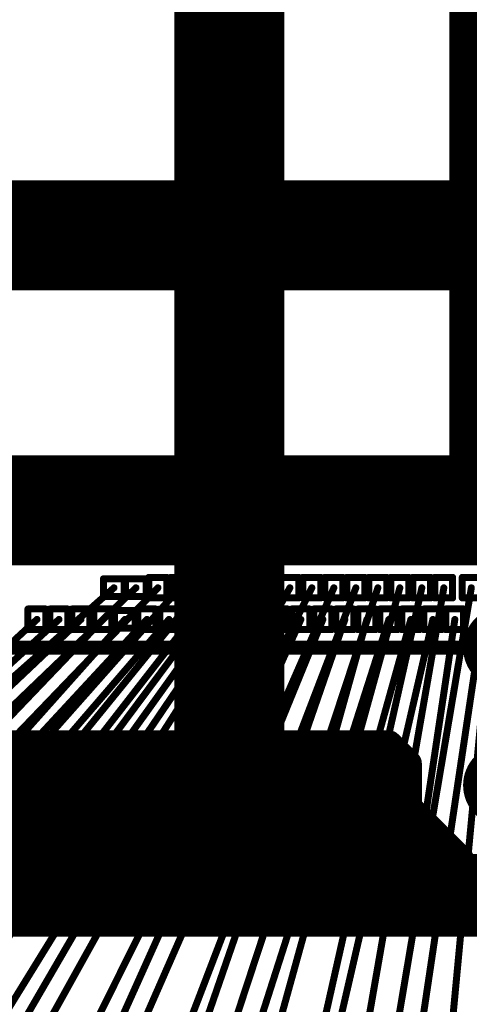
# Model space of a CAD drawing. Header units: millimetres. Extents: x -20 to 67, y -24 to 74.9.
# Tile 6 of 37: x -1.8 to -0.1, y -3.8 to -0.2. Entities that reach past the tile are written whole.
import ezdxf

# ---------------------------------------------------------------- set-up
doc = ezdxf.new("R2010")
doc.units = ezdxf.units.MM
doc.header["$LTSCALE"] = 0.2
doc.header["$MEASUREMENT"] = 0
doc.layers.get('0').update_dxf_attribs({"color": 6, "plot": 0})
for name, color, linetype in [('Cu1', 5, 'Continuous'), ('Die5', 7, 'Continuous'), ('Sbp1', 5, 'Continuous'), ('Wire1', 96, 'Continuous'), ('Wire2', 1, 'Continuous')]:
    doc.layers.add(name, color=color, linetype=linetype)

# ---------------------------------------------------------------- blocks, each defined once
blk = doc.blocks.new('ROUND_25')
at = {"const_width": 0.15}
blk.add_lwpolyline([(-0.075, 0, 1), (0.075, 0, 1)], format="xyb", close=True, dxfattribs=at)
blk = doc.blocks.new('ROUND_19')
at = {"const_width": 0.025}
blk.add_lwpolyline([(-0.0125, 0, 1), (0.0125, 0, 1)], format="xyb", close=True, dxfattribs=at)
blk = doc.blocks.new('ROUND_24')
at = {"const_width": 0.05}
blk.add_lwpolyline([(-0.025, 0, 1), (0.025, 0, 1)], format="xyb", close=True, dxfattribs=at)
blk = doc.blocks.new('ROUND_27')
at = {"const_width": 0.2}
blk.add_lwpolyline([(-0.1, 0, 1), (0.1, 0, 1)], format="xyb", close=True, dxfattribs=at)
blk = doc.blocks.new('ROUND_28')
at = {"const_width": 0.1}
blk.add_lwpolyline([(-0.05, 0, 1), (0.05, 0, 1)], format="xyb", close=True, dxfattribs=at)
blk = doc.blocks.new('ROUND_11')
at = {"const_width": 0.0127}
blk.add_lwpolyline([(-0.00635, 0, 1), (0.00635, 0, 1)], format="xyb", close=True, dxfattribs=at)

msp = doc.modelspace()

# ---------------------------------------------------------------- linework, layer by layer
at = {"layer": 'Cu1'}
for points, const_width in [([(-1, -3), (-1, 3)], 0.4), ([(0, -2), (0, 3)], 0.4), ([(-3, -1), (3, -1)], 0.4), ([(-3, -2), (3, -2)], 0.4), ([(-2.75, -2.85), (-0.421, -2.85)], 0.1), ([(-2.75, -2.85), (-0.421, -2.85)], 0.1), ([(-1.75, -3.25), (-1.75, -2.85)], 0.1), ([(-1.65, -3.25), (-1.65, -2.85)], 0.1), ([(-1.55, -3.25), (-1.55, -2.85)], 0.1), ([(-1.45, -3.25), (-1.45, -2.85)], 0.1), ([(-1.35, -3.25), (-1.35, -2.85)], 0.1), ([(-1.25, -3.25), (-1.25, -2.85)], 0.1), ([(-1.15, -3.25), (-1.15, -2.85)], 0.1), ([(-1.05, -3.25), (-1.05, -2.85)], 0.1), ([(-0.95, -3.25), (-0.95, -2.85)], 0.1), ([(-0.85, -3.25), (-0.85, -2.85)], 0.1), ([(-0.75, -3.25), (-0.75, -2.85)], 0.1), ([(-0.65, -3.25), (-0.65, -2.85)], 0.1), ([(-0.55, -3.25), (-0.55, -2.85)], 0.1), ([(-0.45, -3.25), (-0.45, -2.85)], 0.1), ([(-0.421, -2.85), (-0.35, -2.921)], 0.1), ([(-0.35, -2.921), (-0.35, -3.25)], 0.1), ([(-2.75, -2.95), (-0.35, -2.95)], 0.1), ([(-0.2, -3.3), (-0.45, -3.05)], 0.2), ([(-2.75, -3.05), (-0.35, -3.05)], 0.1), ([(-2.75, -3.15), (-0.35, -3.15)], 0.1), ([(-0.35, -3.25), (-2.75, -3.25)], 0.1), ([(-3, -3.4), (-0.3, -3.4)], 0.3), ([(-0.3, -3.4), (0.3, -3.4)], 0.3), ([(-1.661, -3.464), (-1.58, -3.337)], 0.05), ([(-1.354, -3.468), (-1.287, -3.333)], 0.05), ([(-1.099, -3.47), (-1.042, -3.331)], 0.05), ([(-0.801, -3.473), (-0.76, -3.328)], 0.05), ([(-0.641, -3.473), (-0.6, -3.328)], 0.05), ([(-0.342, -3.475), (-0.319, -3.326)], 0.05)]:
    msp.add_lwpolyline(points, dxfattribs=dict(at, const_width=const_width))
at = {"layer": 'Die5'}
for points, const_width in [([(-1.458, -2.249), (-1.458, -2.314)], 0.0254), ([(-1.383, -2.249), (-1.458, -2.249)], 0.0254), ([(-1.383, -2.314), (-1.383, -2.249)], 0.0254), ([(-1.378, -2.249), (-1.378, -2.314)], 0.0254), ([(-1.303, -2.249), (-1.378, -2.249)], 0.0254), ([(-1.303, -2.314), (-1.303, -2.249)], 0.0254), ([(-1.293, -2.244), (-1.293, -2.319)], 0.0254), ([(-1.228, -2.244), (-1.293, -2.244)], 0.0254), ([(-1.228, -2.319), (-1.228, -2.244)], 0.0254), ([(-1.213, -2.244), (-1.213, -2.319)], 0.0254), ([(-1.148, -2.244), (-1.213, -2.244)], 0.0254), ([(-1.148, -2.319), (-1.148, -2.244)], 0.0254), ([(-1.133, -2.244), (-1.133, -2.319)], 0.0254), ([(-1.068, -2.244), (-1.133, -2.244)], 0.0254), ([(-1.068, -2.319), (-1.068, -2.244)], 0.0254), ([(-1.053, -2.244), (-1.053, -2.319)], 0.0254), ([(-0.988, -2.244), (-1.053, -2.244)], 0.0254), ([(-0.988, -2.319), (-0.988, -2.244)], 0.0254), ([(-0.973, -2.244), (-0.973, -2.319)], 0.0254), ([(-0.908, -2.244), (-0.973, -2.244)], 0.0254), ([(-0.908, -2.319), (-0.908, -2.244)], 0.0254), ([(-0.893, -2.244), (-0.893, -2.319)], 0.0254), ([(-0.828, -2.244), (-0.893, -2.244)], 0.0254), ([(-0.828, -2.319), (-0.828, -2.244)], 0.0254), ([(-0.813, -2.244), (-0.813, -2.319)], 0.0254), ([(-0.748, -2.244), (-0.813, -2.244)], 0.0254), ([(-0.748, -2.319), (-0.748, -2.244)], 0.0254), ([(-0.733, -2.244), (-0.733, -2.319)], 0.0254), ([(-0.668, -2.244), (-0.733, -2.244)], 0.0254), ([(-0.668, -2.319), (-0.668, -2.244)], 0.0254), ([(-0.653, -2.244), (-0.653, -2.319)], 0.0254), ([(-0.588, -2.244), (-0.653, -2.244)], 0.0254), ([(-0.588, -2.319), (-0.588, -2.244)], 0.0254), ([(-0.573, -2.244), (-0.573, -2.319)], 0.0254), ([(-0.508, -2.244), (-0.573, -2.244)], 0.0254), ([(-0.508, -2.319), (-0.508, -2.244)], 0.0254), ([(-0.493, -2.244), (-0.493, -2.319)], 0.0254), ([(-0.428, -2.244), (-0.493, -2.244)], 0.0254), ([(-0.428, -2.319), (-0.428, -2.244)], 0.0254), ([(-0.413, -2.244), (-0.413, -2.319)], 0.0254), ([(-0.348, -2.244), (-0.413, -2.244)], 0.0254), ([(-0.348, -2.319), (-0.348, -2.244)], 0.0254), ([(-0.333, -2.244), (-0.333, -2.319)], 0.0254), ([(-0.268, -2.244), (-0.333, -2.244)], 0.0254), ([(-0.268, -2.319), (-0.268, -2.244)], 0.0254), ([(-0.253, -2.244), (-0.253, -2.319)], 0.0254), ([(-0.188, -2.244), (-0.253, -2.244)], 0.0254), ([(-0.188, -2.319), (-0.188, -2.244)], 0.0254), ([(-0.153, -2.244), (-0.153, -2.319)], 0.0254), ([(-0.088, -2.244), (-0.153, -2.244)], 0.0254), ([(-1.458, -2.314), (-1.383, -2.314)], 0.0254), ([(-1.378, -2.314), (-1.303, -2.314)], 0.0254), ([(-1.293, -2.319), (-1.228, -2.319)], 0.0254), ([(-1.213, -2.319), (-1.148, -2.319)], 0.0254), ([(-1.133, -2.319), (-1.068, -2.319)], 0.0254), ([(-1.053, -2.319), (-0.988, -2.319)], 0.0254), ([(-0.973, -2.319), (-0.908, -2.319)], 0.0254), ([(-0.893, -2.319), (-0.828, -2.319)], 0.0254), ([(-0.813, -2.319), (-0.748, -2.319)], 0.0254), ([(-0.733, -2.319), (-0.668, -2.319)], 0.0254), ([(-0.653, -2.319), (-0.588, -2.319)], 0.0254), ([(-0.573, -2.319), (-0.508, -2.319)], 0.0254), ([(-0.493, -2.319), (-0.428, -2.319)], 0.0254), ([(-0.413, -2.319), (-0.348, -2.319)], 0.0254), ([(-0.333, -2.319), (-0.268, -2.319)], 0.0254), ([(-0.253, -2.319), (-0.188, -2.319)], 0.0254), ([(-0.153, -2.319), (-0.088, -2.319)], 0.0254), ([(-1.733, -2.359), (-1.733, -2.434)], 0.0254), ([(-1.668, -2.359), (-1.733, -2.359)], 0.0254), ([(-1.668, -2.434), (-1.668, -2.359)], 0.0254), ([(-1.653, -2.359), (-1.653, -2.434)], 0.0254), ([(-1.588, -2.359), (-1.653, -2.359)], 0.0254), ([(-1.588, -2.434), (-1.588, -2.359)], 0.0254), ([(-1.573, -2.359), (-1.573, -2.434)], 0.0254), ([(-1.508, -2.359), (-1.573, -2.359)], 0.0254), ([(-1.508, -2.434), (-1.508, -2.359)], 0.0254), ([(-1.493, -2.359), (-1.493, -2.434)], 0.0254), ([(-1.428, -2.359), (-1.493, -2.359)], 0.0254), ([(-1.428, -2.434), (-1.428, -2.359)], 0.0254), ([(-1.418, -2.364), (-1.418, -2.429)], 0.0254), ([(-1.343, -2.364), (-1.418, -2.364)], 0.0254), ([(-1.343, -2.429), (-1.343, -2.364)], 0.0254), ([(-1.333, -2.359), (-1.333, -2.434)], 0.0254), ([(-1.268, -2.359), (-1.333, -2.359)], 0.0254), ([(-1.268, -2.434), (-1.268, -2.359)], 0.0254), ([(-1.253, -2.359), (-1.253, -2.434)], 0.0254), ([(-1.188, -2.359), (-1.253, -2.359)], 0.0254), ([(-1.188, -2.434), (-1.188, -2.359)], 0.0254), ([(-1.173, -2.359), (-1.173, -2.434)], 0.0254), ([(-1.108, -2.359), (-1.173, -2.359)], 0.0254), ([(-1.108, -2.434), (-1.108, -2.359)], 0.0254), ([(-1.093, -2.359), (-1.093, -2.434)], 0.0254), ([(-1.028, -2.359), (-1.093, -2.359)], 0.0254), ([(-1.028, -2.434), (-1.028, -2.359)], 0.0254), ([(-1.013, -2.359), (-1.013, -2.434)], 0.0254), ([(-0.948, -2.359), (-1.013, -2.359)], 0.0254), ([(-0.948, -2.434), (-0.948, -2.359)], 0.0254), ([(-0.933, -2.359), (-0.933, -2.434)], 0.0254), ([(-0.868, -2.359), (-0.933, -2.359)], 0.0254), ([(-0.868, -2.434), (-0.868, -2.359)], 0.0254), ([(-0.853, -2.359), (-0.853, -2.434)], 0.0254), ([(-0.788, -2.359), (-0.853, -2.359)], 0.0254), ([(-0.788, -2.434), (-0.788, -2.359)], 0.0254), ([(-0.773, -2.359), (-0.773, -2.434)], 0.0254), ([(-0.708, -2.359), (-0.773, -2.359)], 0.0254), ([(-0.708, -2.434), (-0.708, -2.359)], 0.0254), ([(-0.693, -2.359), (-0.693, -2.434)], 0.0254), ([(-0.628, -2.359), (-0.693, -2.359)], 0.0254), ([(-0.628, -2.434), (-0.628, -2.359)], 0.0254), ([(-0.613, -2.359), (-0.613, -2.434)], 0.0254), ([(-0.548, -2.359), (-0.613, -2.359)], 0.0254), ([(-0.548, -2.434), (-0.548, -2.359)], 0.0254), ([(-0.533, -2.359), (-0.533, -2.434)], 0.0254), ([(-0.468, -2.359), (-0.533, -2.359)], 0.0254), ([(-0.468, -2.434), (-0.468, -2.359)], 0.0254), ([(-0.453, -2.359), (-0.453, -2.434)], 0.0254), ([(-0.388, -2.359), (-0.453, -2.359)], 0.0254), ([(-0.388, -2.434), (-0.388, -2.359)], 0.0254), ([(-0.373, -2.359), (-0.373, -2.434)], 0.0254), ([(-0.308, -2.359), (-0.373, -2.359)], 0.0254), ([(-0.308, -2.434), (-0.308, -2.359)], 0.0254), ([(-0.293, -2.359), (-0.293, -2.434)], 0.0254), ([(-0.228, -2.359), (-0.293, -2.359)], 0.0254), ([(-0.228, -2.434), (-0.228, -2.359)], 0.0254), ([(-0.213, -2.359), (-0.213, -2.434)], 0.0254), ([(-0.148, -2.359), (-0.213, -2.359)], 0.0254), ([(-0.148, -2.434), (-0.148, -2.359)], 0.0254), ([(-1.733, -2.434), (-1.668, -2.434)], 0.0254), ([(-1.653, -2.434), (-1.588, -2.434)], 0.0254), ([(-1.573, -2.434), (-1.508, -2.434)], 0.0254), ([(-1.493, -2.434), (-1.428, -2.434)], 0.0254), ([(-1.418, -2.429), (-1.343, -2.429)], 0.0254), ([(-1.333, -2.434), (-1.268, -2.434)], 0.0254), ([(-1.253, -2.434), (-1.188, -2.434)], 0.0254), ([(-1.173, -2.434), (-1.108, -2.434)], 0.0254), ([(-1.093, -2.434), (-1.028, -2.434)], 0.0254), ([(-1.013, -2.434), (-0.948, -2.434)], 0.0254), ([(-0.933, -2.434), (-0.868, -2.434)], 0.0254), ([(-0.853, -2.434), (-0.788, -2.434)], 0.0254), ([(-0.773, -2.434), (-0.708, -2.434)], 0.0254), ([(-0.693, -2.434), (-0.628, -2.434)], 0.0254), ([(-0.613, -2.434), (-0.548, -2.434)], 0.0254), ([(-0.533, -2.434), (-0.468, -2.434)], 0.0254), ([(-0.453, -2.434), (-0.388, -2.434)], 0.0254), ([(-0.373, -2.434), (-0.308, -2.434)], 0.0254), ([(-0.293, -2.434), (-0.228, -2.434)], 0.0254), ([(-0.213, -2.434), (-0.148, -2.434)], 0.0254), ([(2.5, -2.5), (-2.5, -2.5)], 0.0508)]:
    msp.add_lwpolyline(points, dxfattribs=dict(at, const_width=const_width))
at = {"layer": 'Sbp1'}
for points, const_width in [([(-1, -3), (-1, 3)], 0.4), ([(0, -2), (0, 3)], 0.4), ([(-3, -1), (3, -1)], 0.4), ([(-3, -2), (3, -2)], 0.4), ([(-2.75, -2.85), (-0.421, -2.85)], 0.1), ([(-2.75, -2.85), (-0.421, -2.85)], 0.1), ([(-1.75, -3.25), (-1.75, -2.85)], 0.1), ([(-1.65, -3.25), (-1.65, -2.85)], 0.1), ([(-1.55, -3.25), (-1.55, -2.85)], 0.1), ([(-1.45, -3.25), (-1.45, -2.85)], 0.1), ([(-1.35, -3.25), (-1.35, -2.85)], 0.1), ([(-1.25, -3.25), (-1.25, -2.85)], 0.1), ([(-1.15, -3.25), (-1.15, -2.85)], 0.1), ([(-1.05, -3.25), (-1.05, -2.85)], 0.1), ([(-0.95, -3.25), (-0.95, -2.85)], 0.1), ([(-0.85, -3.25), (-0.85, -2.85)], 0.1), ([(-0.75, -3.25), (-0.75, -2.85)], 0.1), ([(-0.65, -3.25), (-0.65, -2.85)], 0.1), ([(-0.55, -3.25), (-0.55, -2.85)], 0.1), ([(-0.45, -3.25), (-0.45, -2.85)], 0.1), ([(-0.421, -2.85), (-0.35, -2.921)], 0.1), ([(-0.35, -2.921), (-0.35, -3.25)], 0.1), ([(-2.75, -2.95), (-0.35, -2.95)], 0.1), ([(-0.2, -3.3), (-0.45, -3.05)], 0.2), ([(-2.75, -3.05), (-0.35, -3.05)], 0.1), ([(-2.75, -3.15), (-0.35, -3.15)], 0.1), ([(-0.35, -3.25), (-2.75, -3.25)], 0.1), ([(-3, -3.4), (-0.3, -3.4)], 0.3), ([(-0.3, -3.4), (0.3, -3.4)], 0.3), ([(-1.661, -3.464), (-1.58, -3.337)], 0.05), ([(-1.354, -3.468), (-1.287, -3.333)], 0.05), ([(-1.099, -3.47), (-1.042, -3.331)], 0.05), ([(-0.801, -3.473), (-0.76, -3.328)], 0.05), ([(-0.641, -3.473), (-0.6, -3.328)], 0.05), ([(-0.342, -3.475), (-0.319, -3.326)], 0.05)]:
    msp.add_lwpolyline(points, dxfattribs=dict(at, const_width=const_width))
at = {"layer": 'Wire1', "const_width": 0.0254}
for points in [[(-1.54, -2.397), (-4.127, -4.84)], [(-1.7, -2.397), (-3.559, -4.106)], [(-1.22, -2.397), (-3.446, -4.98)], [(-1.38, -2.397), (-3.006, -4.22)], [(-1.62, -2.397), (-2.72, -3.4)], [(-0.9, -2.397), (-2.491, -5.134)], [(-1.06, -2.397), (-2.436, -4.317)], [(-1.46, -2.397), (-2.42, -3.4)], [(-1.3, -2.397), (-2.23, -3.4)], [(-1.14, -2.397), (-1.92, -3.4)], [(-0.74, -2.397), (-1.649, -4.417)], [(-0.98, -2.397), (-1.62, -3.4)], [(-0.58, -2.397), (-1.562, -5.235)], [(-0.82, -2.397), (-1.32, -3.4)], [(-0.42, -2.397), (-1.083, -4.464)], [(-0.66, -2.397), (-1.07, -3.4)], [(-0.5, -2.397), (-0.78, -3.4)], [(-0.26, -2.397), (-0.743, -4.484)], [(-0.34, -2.397), (-0.62, -3.4)], [(-0.08, -2.397), (-0.512, -5.294)], [(-0.18, -2.397), (-0.33, -3.4)]]:
    msp.add_lwpolyline(points, dxfattribs=at)
at = {"layer": 'Wire2', "const_width": 0.0254}
for points in [[(-1.42, -2.282), (-4.813, -5.287)], [(-1.34, -2.282), (-4.558, -5.368)], [(-1.26, -2.282), (-4.302, -5.444)], [(-1.18, -2.282), (-4.045, -5.515)], [(-1.1, -2.282), (-3.786, -5.583)], [(-1.02, -2.282), (-3.526, -5.646)], [(-0.94, -2.282), (-3.265, -5.704)], [(-0.86, -2.282), (-3.004, -5.758)], [(-0.78, -2.282), (-2.741, -5.807)], [(-0.7, -2.282), (-2.478, -5.852)], [(-0.62, -2.282), (-2.204, -5.893)], [(-0.54, -2.282), (-1.938, -5.929)], [(-0.46, -2.282), (-1.673, -5.96)], [(-0.38, -2.282), (-1.406, -5.986)], [(-0.3, -2.282), (-1.14, -6.008)], [(-0.22, -2.282), (-0.873, -6.025)], [(-0.12, -2.282), (-0.494, -4.493)], [(-0.04, -2.282), (-0.249, -4.499)]]:
    msp.add_lwpolyline(points, dxfattribs=at)

# ---------------------------------------------------------------- block references
at = {"layer": 'Cu1'}
for name, p in [('ROUND_25', (-1, -1)), ('ROUND_25', (0, -1)), ('ROUND_27', (0, -2)), ('ROUND_25', (-1, -2)), ('ROUND_25', (0, -2)), ('ROUND_25', (0, -2.5)), ('ROUND_24', (-1.75, -2.85)), ('ROUND_24', (-1.65, -2.85)), ('ROUND_24', (-1.55, -2.85)), ('ROUND_24', (-1.45, -2.85)), ('ROUND_24', (-1.35, -2.85)), ('ROUND_24', (-1.25, -2.85)), ('ROUND_24', (-1.15, -2.85)), ('ROUND_27', (-1, -3)), ('ROUND_24', (-1.05, -2.85)), ('ROUND_24', (-0.95, -2.85)), ('ROUND_24', (-0.85, -2.85)), ('ROUND_24', (-0.75, -2.85)), ('ROUND_24', (-0.65, -2.85)), ('ROUND_24', (-0.55, -2.85)), ('ROUND_24', (-0.45, -2.85)), ('ROUND_24', (-0.421, -2.85)), ('ROUND_24', (-0.421, -2.85)), ('ROUND_25', (-1, -3)), ('ROUND_25', (0, -3)), ('ROUND_24', (-0.35, -2.921)), ('ROUND_24', (-0.35, -2.95)), ('ROUND_28', (-0.45, -3.05)), ('ROUND_24', (-0.35, -3.05)), ('ROUND_24', (-0.35, -3.15)), ('ROUND_24', (-1.75, -3.25)), ('ROUND_24', (-1.65, -3.25)), ('ROUND_24', (-1.55, -3.25)), ('ROUND_24', (-1.45, -3.25)), ('ROUND_24', (-1.35, -3.25)), ('ROUND_24', (-1.25, -3.25)), ('ROUND_24', (-1.15, -3.25)), ('ROUND_24', (-1.05, -3.25)), ('ROUND_24', (-0.95, -3.25)), ('ROUND_24', (-0.85, -3.25)), ('ROUND_24', (-0.75, -3.25)), ('ROUND_24', (-0.65, -3.25)), ('ROUND_24', (-0.55, -3.25)), ('ROUND_24', (-0.45, -3.25)), ('ROUND_24', (-0.35, -3.25)), ('ROUND_28', (-0.2, -3.3)), ('ROUND_25', (-0.3, -3.4)), ('ROUND_25', (-0.3, -3.4)), ('ROUND_19', (-1.58, -3.337)), ('ROUND_19', (-1.287, -3.333)), ('ROUND_19', (-1.042, -3.331)), ('ROUND_19', (-0.76, -3.328)), ('ROUND_19', (-0.6, -3.328)), ('ROUND_19', (-0.319, -3.326)), ('ROUND_19', (-1.661, -3.464)), ('ROUND_19', (-1.354, -3.468)), ('ROUND_19', (-1.099, -3.47)), ('ROUND_19', (-0.801, -3.473)), ('ROUND_19', (-0.641, -3.473)), ('ROUND_19', (-0.342, -3.475))]:
    msp.add_blockref(name, p, dxfattribs=at)
at = {"layer": 'Die5'}
for p in [(-1.458, -2.249), (-1.458, -2.249), (-1.383, -2.249), (-1.383, -2.249), (-1.378, -2.249), (-1.378, -2.249), (-1.303, -2.249), (-1.303, -2.249), (-1.293, -2.244), (-1.293, -2.244), (-1.228, -2.244), (-1.228, -2.244), (-1.213, -2.244), (-1.213, -2.244), (-1.148, -2.244), (-1.148, -2.244), (-1.133, -2.244), (-1.133, -2.244), (-1.068, -2.244), (-1.068, -2.244), (-1.053, -2.244), (-1.053, -2.244), (-0.988, -2.244), (-0.988, -2.244), (-0.973, -2.244), (-0.973, -2.244), (-0.908, -2.244), (-0.908, -2.244), (-0.893, -2.244), (-0.893, -2.244), (-0.828, -2.244), (-0.828, -2.244), (-0.813, -2.244), (-0.813, -2.244), (-0.748, -2.244), (-0.748, -2.244), (-0.733, -2.244), (-0.733, -2.244), (-0.668, -2.244), (-0.668, -2.244), (-0.653, -2.244), (-0.653, -2.244), (-0.588, -2.244), (-0.588, -2.244), (-0.573, -2.244), (-0.573, -2.244), (-0.508, -2.244), (-0.508, -2.244), (-0.493, -2.244), (-0.493, -2.244), (-0.428, -2.244), (-0.428, -2.244), (-0.413, -2.244), (-0.413, -2.244), (-0.348, -2.244), (-0.348, -2.244), (-0.333, -2.244), (-0.333, -2.244), (-0.268, -2.244), (-0.268, -2.244), (-0.253, -2.244), (-0.253, -2.244), (-0.188, -2.244), (-0.188, -2.244), (-0.153, -2.244), (-0.153, -2.244), (-1.42, -2.282), (-1.34, -2.282), (-1.26, -2.282), (-1.18, -2.282), (-1.1, -2.282), (-1.02, -2.282), (-0.94, -2.282), (-0.86, -2.282), (-0.78, -2.282), (-0.7, -2.282), (-0.62, -2.282), (-0.54, -2.282), (-0.46, -2.282), (-0.38, -2.282), (-0.3, -2.282), (-0.22, -2.282), (-0.12, -2.282), (-1.458, -2.314), (-1.458, -2.314), (-1.383, -2.314), (-1.383, -2.314), (-1.378, -2.314), (-1.378, -2.314), (-1.303, -2.314), (-1.303, -2.314), (-1.293, -2.319), (-1.293, -2.319), (-1.228, -2.319), (-1.228, -2.319), (-1.213, -2.319), (-1.213, -2.319), (-1.148, -2.319), (-1.148, -2.319), (-1.133, -2.319), (-1.133, -2.319), (-1.068, -2.319), (-1.068, -2.319), (-1.053, -2.319), (-1.053, -2.319), (-0.988, -2.319), (-0.988, -2.319), (-0.973, -2.319), (-0.973, -2.319), (-0.908, -2.319), (-0.908, -2.319), (-0.893, -2.319), (-0.893, -2.319), (-0.828, -2.319), (-0.828, -2.319), (-0.813, -2.319), (-0.813, -2.319), (-0.748, -2.319), (-0.748, -2.319), (-0.733, -2.319), (-0.733, -2.319), (-0.668, -2.319), (-0.668, -2.319), (-0.653, -2.319), (-0.653, -2.319), (-0.588, -2.319), (-0.588, -2.319), (-0.573, -2.319), (-0.573, -2.319), (-0.508, -2.319), (-0.508, -2.319), (-0.493, -2.319), (-0.493, -2.319), (-0.428, -2.319), (-0.428, -2.319), (-0.413, -2.319), (-0.413, -2.319), (-0.348, -2.319), (-0.348, -2.319), (-0.333, -2.319), (-0.333, -2.319), (-0.268, -2.319), (-0.268, -2.319), (-0.253, -2.319), (-0.253, -2.319), (-0.188, -2.319), (-0.188, -2.319), (-0.153, -2.319), (-0.153, -2.319), (-1.733, -2.359), (-1.733, -2.359), (-1.668, -2.359), (-1.668, -2.359), (-1.653, -2.359), (-1.653, -2.359), (-1.588, -2.359), (-1.588, -2.359), (-1.573, -2.359), (-1.573, -2.359), (-1.508, -2.359), (-1.508, -2.359), (-1.493, -2.359), (-1.493, -2.359), (-1.428, -2.359), (-1.428, -2.359), (-1.418, -2.364), (-1.418, -2.364), (-1.343, -2.364), (-1.343, -2.364), (-1.333, -2.359), (-1.333, -2.359), (-1.268, -2.359), (-1.268, -2.359), (-1.253, -2.359), (-1.253, -2.359), (-1.188, -2.359), (-1.188, -2.359), (-1.173, -2.359), (-1.173, -2.359), (-1.108, -2.359), (-1.108, -2.359), (-1.093, -2.359), (-1.093, -2.359), (-1.028, -2.359), (-1.028, -2.359), (-1.013, -2.359), (-1.013, -2.359), (-0.948, -2.359), (-0.948, -2.359), (-0.933, -2.359), (-0.933, -2.359), (-0.868, -2.359), (-0.868, -2.359), (-0.853, -2.359), (-0.853, -2.359), (-0.788, -2.359), (-0.788, -2.359), (-0.773, -2.359), (-0.773, -2.359), (-0.708, -2.359), (-0.708, -2.359), (-0.693, -2.359), (-0.693, -2.359), (-0.628, -2.359), (-0.628, -2.359), (-0.613, -2.359), (-0.613, -2.359), (-0.548, -2.359), (-0.548, -2.359), (-0.533, -2.359), (-0.533, -2.359), (-0.468, -2.359), (-0.468, -2.359), (-0.453, -2.359), (-0.453, -2.359), (-0.388, -2.359), (-0.388, -2.359), (-0.373, -2.359), (-0.373, -2.359), (-0.308, -2.359), (-0.308, -2.359), (-0.293, -2.359), (-0.293, -2.359), (-0.228, -2.359), (-0.228, -2.359), (-0.213, -2.359), (-0.213, -2.359), (-0.148, -2.359), (-0.148, -2.359), (-1.7, -2.397), (-1.62, -2.397), (-1.54, -2.397), (-1.46, -2.397), (-1.38, -2.397), (-1.3, -2.397), (-1.22, -2.397), (-1.14, -2.397), (-1.06, -2.397), (-0.98, -2.397), (-0.9, -2.397), (-0.82, -2.397), (-0.74, -2.397), (-0.66, -2.397), (-0.58, -2.397), (-0.5, -2.397), (-0.42, -2.397), (-0.34, -2.397), (-0.26, -2.397), (-0.18, -2.397), (-1.733, -2.434), (-1.733, -2.434), (-1.668, -2.434), (-1.668, -2.434), (-1.653, -2.434), (-1.653, -2.434), (-1.588, -2.434), (-1.588, -2.434), (-1.573, -2.434), (-1.573, -2.434), (-1.508, -2.434), (-1.508, -2.434), (-1.493, -2.434), (-1.493, -2.434), (-1.428, -2.434), (-1.428, -2.434), (-1.418, -2.429), (-1.418, -2.429), (-1.343, -2.429), (-1.343, -2.429), (-1.333, -2.434), (-1.333, -2.434), (-1.268, -2.434), (-1.268, -2.434), (-1.253, -2.434), (-1.253, -2.434), (-1.188, -2.434), (-1.188, -2.434), (-1.173, -2.434), (-1.173, -2.434), (-1.108, -2.434), (-1.108, -2.434), (-1.093, -2.434), (-1.093, -2.434), (-1.028, -2.434), (-1.028, -2.434), (-1.013, -2.434), (-1.013, -2.434), (-0.948, -2.434), (-0.948, -2.434), (-0.933, -2.434), (-0.933, -2.434), (-0.868, -2.434), (-0.868, -2.434), (-0.853, -2.434), (-0.853, -2.434), (-0.788, -2.434), (-0.788, -2.434), (-0.773, -2.434), (-0.773, -2.434), (-0.708, -2.434), (-0.708, -2.434), (-0.693, -2.434), (-0.693, -2.434), (-0.628, -2.434), (-0.628, -2.434), (-0.613, -2.434), (-0.613, -2.434), (-0.548, -2.434), (-0.548, -2.434), (-0.533, -2.434), (-0.533, -2.434), (-0.468, -2.434), (-0.468, -2.434), (-0.453, -2.434), (-0.453, -2.434), (-0.388, -2.434), (-0.388, -2.434), (-0.373, -2.434), (-0.373, -2.434), (-0.308, -2.434), (-0.308, -2.434), (-0.293, -2.434), (-0.293, -2.434), (-0.228, -2.434), (-0.228, -2.434), (-0.213, -2.434), (-0.213, -2.434), (-0.148, -2.434), (-0.148, -2.434)]:
    msp.add_blockref('ROUND_11', p, dxfattribs=at)
at = {"layer": 'Sbp1'}
for name, p in [('ROUND_27', (0, -2)), ('ROUND_24', (-1.75, -2.85)), ('ROUND_24', (-1.65, -2.85)), ('ROUND_24', (-1.55, -2.85)), ('ROUND_24', (-1.45, -2.85)), ('ROUND_24', (-1.35, -2.85)), ('ROUND_24', (-1.25, -2.85)), ('ROUND_24', (-1.15, -2.85)), ('ROUND_27', (-1, -3)), ('ROUND_24', (-1.05, -2.85)), ('ROUND_24', (-0.95, -2.85)), ('ROUND_24', (-0.85, -2.85)), ('ROUND_24', (-0.75, -2.85)), ('ROUND_24', (-0.65, -2.85)), ('ROUND_24', (-0.55, -2.85)), ('ROUND_24', (-0.45, -2.85)), ('ROUND_24', (-0.421, -2.85)), ('ROUND_24', (-0.421, -2.85)), ('ROUND_24', (-0.35, -2.921)), ('ROUND_24', (-0.35, -2.95)), ('ROUND_28', (-0.45, -3.05)), ('ROUND_24', (-0.35, -3.05)), ('ROUND_24', (-0.35, -3.15)), ('ROUND_24', (-1.75, -3.25)), ('ROUND_24', (-1.65, -3.25)), ('ROUND_24', (-1.55, -3.25)), ('ROUND_24', (-1.45, -3.25)), ('ROUND_24', (-1.35, -3.25)), ('ROUND_24', (-1.25, -3.25)), ('ROUND_24', (-1.15, -3.25)), ('ROUND_24', (-1.05, -3.25)), ('ROUND_24', (-0.95, -3.25)), ('ROUND_24', (-0.85, -3.25)), ('ROUND_24', (-0.75, -3.25)), ('ROUND_24', (-0.65, -3.25)), ('ROUND_24', (-0.55, -3.25)), ('ROUND_24', (-0.45, -3.25)), ('ROUND_24', (-0.35, -3.25)), ('ROUND_28', (-0.2, -3.3)), ('ROUND_25', (-0.3, -3.4)), ('ROUND_25', (-0.3, -3.4)), ('ROUND_19', (-1.58, -3.337)), ('ROUND_19', (-1.287, -3.333)), ('ROUND_19', (-1.042, -3.331)), ('ROUND_19', (-0.76, -3.328)), ('ROUND_19', (-0.6, -3.328)), ('ROUND_19', (-0.319, -3.326)), ('ROUND_19', (-1.661, -3.464)), ('ROUND_19', (-1.354, -3.468)), ('ROUND_19', (-1.099, -3.47)), ('ROUND_19', (-0.801, -3.473)), ('ROUND_19', (-0.641, -3.473)), ('ROUND_19', (-0.342, -3.475))]:
    msp.add_blockref(name, p, dxfattribs=at)

doc.saveas('drawing.dxf')
